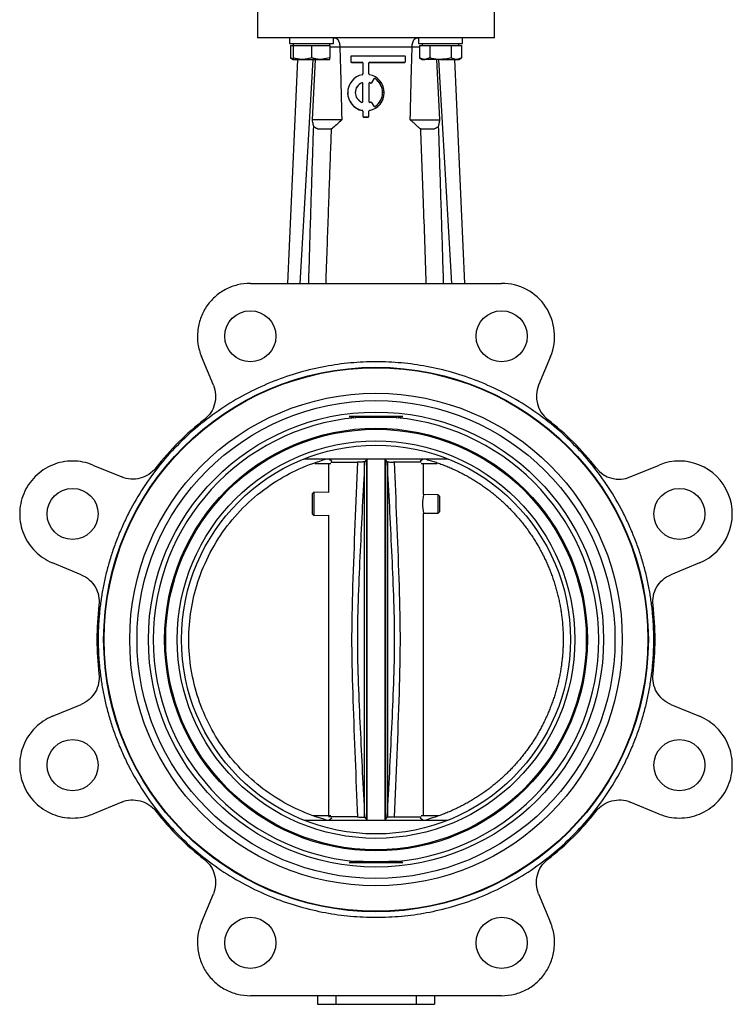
# Model space of a CAD drawing. Header units: millimetres. Extents: x 296 to 1495, y 17 to 1173.
# Tile 22 of 23: x 1300 to 1495, y 338 to 608. Entities that reach past the tile are written whole.
import ezdxf

# ---------------------------------------------------------------- set-up
doc = ezdxf.new("R2010")
doc.units = ezdxf.units.MM

msp = doc.modelspace()

# ---------------------------------------------------------------- linework, layer by layer
at = {"color": 7, "linetype": 'Continuous', "lineweight": 25}
for p, q in [((1365.17, 614.33), (1365.17, 603.33)), ((1430.17, 603.33), (1430.17, 614.33)), ((1373.99, 603.33), (1373.99, 601.73)), ((1385.99, 601.73), (1385.99, 603.33)), ((1409.35, 603.33), (1409.35, 601.73)), ((1421.35, 601.73), (1421.35, 603.33)), ((1373.99, 601.73), (1374.62, 601.73)), ((1374.22, 601.23), (1374.22, 597.8)), ((1374.22, 601.23), (1374.99, 601.23)), ((1374.62, 601.73), (1385.99, 601.73)), ((1374.99, 601.73), (1374.99, 601.23)), ((1374.99, 601.23), (1374.99, 597.8)), ((1374.99, 601.23), (1377.49, 601.23)), ((1377.49, 601.23), (1379.99, 601.23)), ((1379.99, 601.23), (1379.99, 597.8)), ((1379.99, 601.23), (1382.49, 601.23)), ((1382.49, 601.23), (1384.99, 601.23)), ((1384.99, 601.23), (1384.99, 601.73)), ((1384.99, 601.23), (1384.99, 597.8)), ((1407.58, 600.7), (1387.76, 600.7)), ((1409.35, 601.73), (1418.02, 601.73)), ((1409.57, 601.23), (1409.57, 597.8)), ((1409.57, 601.23), (1411.02, 601.23)), ((1410.35, 601.73), (1410.35, 601.23)), ((1411.02, 601.23), (1412.46, 601.23)), ((1412.46, 601.23), (1412.46, 597.8)), ((1412.46, 601.23), (1415.35, 601.23)), ((1415.35, 601.23), (1418.24, 601.23)), ((1418.02, 601.73), (1421.35, 601.73)), ((1418.24, 601.23), (1418.24, 597.8)), ((1418.24, 601.23), (1419.68, 601.23)), ((1419.68, 601.23), (1421.12, 601.23)), ((1420.35, 601.23), (1420.35, 601.73)), ((1421.12, 601.23), (1421.12, 597.8)), ((1376.18, 597.35), (1373.39, 535.98)), ((1374.22, 597.8), (1374.99, 597.35)), ((1374.99, 597.35), (1377.49, 597.35)), ((1376.87, 535.98), (1380.48, 597.35)), ((1377.49, 597.35), (1382.49, 597.35)), ((1380.24, 580.83), (1381.13, 597.35)), ((1384.99, 597.8), (1382.49, 597.35)), ((1382.49, 597.35), (1384.99, 597.35)), ((1390.74, 598.07), (1390.74, 596.82)), ((1390.74, 596.82), (1390.74, 596.77)), ((1405.53, 598.28), (1390.95, 598.28)), ((1390.95, 596.62), (1393.87, 596.62)), ((1390.95, 596.62), (1390.95, 596.56)), ((1390.95, 596.56), (1393.87, 596.56)), ((1393.87, 596.62), (1393.87, 596.56)), ((1395.95, 596.62), (1405.53, 596.62)), ((1395.95, 596.62), (1395.95, 596.56)), ((1395.95, 596.56), (1405.53, 596.56)), ((1405.53, 596.62), (1405.53, 596.56)), ((1405.74, 596.82), (1405.74, 598.07)), ((1405.74, 596.82), (1405.74, 596.77)), ((1409.57, 597.8), (1410.35, 597.35)), ((1410.35, 597.35), (1411.02, 597.35)), ((1412.46, 597.8), (1411.02, 597.35)), ((1415.35, 597.35), (1411.02, 597.35)), ((1414.21, 597.35), (1415.1, 580.83)), ((1418.47, 535.98), (1414.86, 597.35)), ((1415.35, 597.35), (1419.68, 597.35)), ((1419.16, 597.35), (1421.95, 535.98)), ((1419.68, 597.35), (1420.35, 597.35)), ((1420.35, 597.35), (1421.12, 597.8)), ((1394.07, 596.41), (1394.07, 593.39)), ((1395.74, 593.39), (1395.74, 596.41)), ((1397.09, 592.07), (1396.47, 590.99)), ((1397.09, 592.02), (1396.47, 590.94)), ((1397.09, 592.07), (1397.09, 592.02)), ((1397.39, 592.14), (1397.39, 592.09)), ((1393.79, 590.98), (1393.79, 590.93)), ((1394.07, 585.8), (1394.07, 590.79)), ((1395.74, 590.79), (1395.74, 585.8)), ((1396.03, 590.98), (1396.03, 590.93)), ((1396.19, 590.91), (1396.19, 590.86)), ((1396.47, 590.99), (1396.47, 590.94)), ((1389.91, 588.29), (1389.91, 588.24)), ((1399.91, 588.24), (1399.91, 588.29)), ((1393.91, 583.4), (1393.91, 583.35)), ((1394.07, 583.2), (1394.07, 581.84)), ((1395.74, 581.84), (1395.74, 583.2)), ((1395.91, 583.4), (1395.91, 583.35)), ((1396.47, 585.6), (1397.09, 584.51)), ((1394.07, 581.84), (1394.07, 581.79)), ((1394.28, 581.64), (1395.53, 581.64)), ((1394.28, 581.64), (1394.28, 581.58)), ((1394.28, 581.58), (1395.53, 581.58)), ((1395.53, 581.64), (1395.53, 581.58)), ((1395.74, 581.84), (1395.74, 581.79)), ((1381.61, 578.33), (1385.4, 578.33)), ((1385.54, 578.33), (1385.4, 578.33)), ((1409.94, 578.33), (1409.8, 578.33)), ((1409.94, 578.33), (1413.74, 578.33)), ((1363.23, 535.98), (1383.88, 535.98)), ((1383.88, 535.98), (1411.46, 535.98)), ((1411.46, 535.98), (1432.11, 535.98)), ((1353.11, 508.03), (1349.83, 515.93)), ((1445.51, 515.93), (1442.24, 508.03)), ((1405.02, 499.48), (1390.32, 499.48)), ((1320.07, 486.17), (1327.97, 482.9)), ((1377.91, 487.83), (1417.44, 487.83)), ((1380.88, 486.63), (1385.3, 486.63)), ((1384.67, 486.63), (1384.67, 478.63)), ((1384.86, 487.83), (1385.56, 487.26)), ((1395.02, 487.5), (1394.5, 487.01)), ((1394.5, 487.01), (1394.54, 486.84)), ((1395.07, 487.32), (1394.54, 486.84)), ((1395.06, 487.73), (1395.02, 487.5)), ((1395.02, 487.5), (1395.07, 487.32)), ((1395.17, 487.73), (1395.17, 388.93)), ((1400.17, 388.93), (1400.17, 487.73)), ((1400.27, 487.32), (1400.32, 487.5)), ((1400.8, 486.84), (1400.27, 487.32)), ((1400.32, 487.5), (1400.28, 487.73)), ((1410.04, 486.98), (1402.65, 486.98)), ((1409.78, 487.26), (1410.49, 487.83)), ((1410.04, 486.63), (1414.46, 486.63)), ((1410.67, 478.11), (1410.67, 486.63)), ((1467.37, 482.9), (1475.27, 486.17)), ((1380.61, 478.71), (1380.17, 478.28)), ((1380.17, 478.28), (1380.17, 472.76)), ((1384.67, 478.63), (1380.61, 478.71)), ((1380.61, 478.71), (1380.61, 472.33)), ((1414.73, 478.03), (1410.67, 478.11)), ((1415.17, 477.58), (1414.73, 478.03)), ((1414.73, 473.01), (1414.73, 478.03)), ((1415.17, 475.52), (1415.17, 477.58)), ((1415.17, 473.46), (1415.17, 475.52)), ((1380.17, 472.76), (1380.61, 472.33)), ((1380.61, 472.33), (1384.67, 472.41)), ((1384.67, 472.41), (1384.67, 390.03)), ((1410.67, 472.93), (1414.73, 473.01)), ((1410.67, 390.03), (1410.67, 472.93)), ((1414.73, 473.01), (1415.17, 473.46)), ((1316.87, 456.1), (1308.97, 459.38)), ((1486.37, 459.38), (1478.47, 456.1)), ((1308.97, 417.28), (1316.87, 420.56)), ((1478.47, 420.56), (1486.37, 417.28)), ((1327.97, 393.76), (1320.07, 390.49)), ((1475.27, 390.49), (1467.37, 393.76)), ((1377.91, 388.83), (1417.44, 388.83)), ((1385.3, 390.03), (1380.38, 390.03)), ((1385.56, 389.39), (1384.86, 388.83)), ((1394.5, 389.64), (1395.02, 389.16)), ((1394.54, 389.82), (1395.07, 389.34)), ((1395.07, 389.34), (1395.02, 389.16)), ((1395.02, 389.16), (1395.06, 388.93)), ((1400.27, 389.34), (1400.8, 389.82)), ((1400.32, 389.16), (1400.27, 389.34)), ((1400.28, 388.93), (1400.32, 389.16)), ((1400.84, 389.64), (1400.32, 389.16)), ((1402.65, 389.68), (1410.04, 389.68)), ((1410.49, 388.83), (1409.78, 389.39)), ((1414.96, 390.03), (1410.04, 390.03)), ((1390.32, 377.18), (1405.02, 377.18)), ((1349.83, 360.73), (1353.11, 368.63)), ((1442.24, 368.63), (1445.51, 360.73)), ((1432.11, 340.68), (1363.23, 340.68)), ((1381.67, 340.68), (1381.67, 338.33)), ((1386.67, 340.68), (1386.67, 338.33)), ((1408.67, 340.68), (1408.67, 338.33)), ((1413.67, 340.68), (1413.67, 338.33)), ((1381.67, 338.33), (1386.67, 338.33)), ((1386.67, 338.33), (1408.67, 338.33)), ((1408.67, 338.33), (1413.67, 338.33))]:
    msp.add_line(p, q, dxfattribs=at)
at = {"color": 8, "linetype": 'Continuous', "lineweight": 25}
for p, q in [((1384.99, 600.83), (1387.76, 600.83)), ((1407.58, 600.83), (1409.57, 600.83)), ((1392.7, 486.98), (1392.8, 487.25)), ((1402.54, 487.25), (1402.65, 486.98)), ((1392.8, 389.41), (1392.7, 389.68)), ((1402.65, 389.68), (1402.54, 389.41))]:
    msp.add_line(p, q, dxfattribs=at)
at = {"color": 7, "linetype": 'Continuous', "lineweight": 25}
for centre, radius in [((1363.23, 521.48), 7), ((1432.11, 521.48), 7), ((1397.67, 438.33), 74.64), ((1397.67, 438.33), 74.5), ((1397.67, 438.33), 67.5), ((1397.67, 438.33), 65.5), ((1397.67, 438.33), 62.37), ((1397.67, 438.33), 57.93), ((1397.67, 438.33), 57.63), ((1397.67, 438.33), 54.5), ((1397.67, 438.33), 53.3), ((1314.52, 472.77), 7), ((1480.82, 472.77), 7), ((1314.52, 403.89), 7), ((1480.82, 403.89), 7), ((1363.23, 355.18), 7), ((1432.11, 355.18), 7)]:
    msp.add_circle(centre, radius, dxfattribs=at)
for centre, radius, start, end in [((1390.95, 598.07), 0.208, 89.9617, 179.9616), ((1390.95, 596.82), 0.208, 180.0384, 270.0383), ((1390.95, 596.77), 0.208, 180.0384, 270.0383), ((1393.87, 596.41), 0.208, 0.0384, 90.0383), ((1393.87, 596.36), 0.208, 0.0384, 90.0383), ((1395.95, 596.41), 0.208, 89.9617, 179.9616), ((1395.95, 596.36), 0.208, 89.9617, 179.9616), ((1405.53, 598.07), 0.208, 0.0384, 90.0383), ((1405.53, 596.82), 0.208, 269.9617, 359.9616), ((1405.53, 596.77), 0.208, 269.9617, 359.9616), ((1394.9, 588.29), 4.99, 101.4778, 258.5222), ((1393.87, 593.39), 0.208, 281.4901, 359.9717), ((1395.95, 593.39), 0.208, 180.0283, 258.5099), ((1394.91, 588.29), 4.99, 281.4778, 78.5222), ((1397.27, 591.97), 0.208, 57.2997, 149.9358), ((1397.27, 591.92), 0.208, 57.2997, 149.9358), ((1394.92, 588.29), 4.57, 302.6701, 57.3299), ((1394.92, 588.24), 4.58, 0.0128, 57.3223), ((1394.9, 588.29), 2.91, 112.557, 247.443), ((1394.9, 588.24), 2.91, 112.5686, 179.9805), ((1393.87, 590.79), 0.208, 0.058, 112.6326), ((1393.87, 590.74), 0.208, 0.058, 112.6326), ((1395.95, 590.79), 0.208, 67.3674, 179.942), ((1395.95, 590.74), 0.208, 67.3674, 179.942), ((1394.91, 588.29), 2.92, 63.853, 67.4074), ((1394.91, 588.24), 2.92, 63.853, 67.4074), ((1396.29, 591.09), 0.208, 243.8427, 329.9372), ((1396.29, 591.04), 0.208, 243.8427, 329.9372), ((1394.9, 588.24), 5, 180.0306, 258.5076), ((1393.87, 585.8), 0.208, 247.3674, 359.942), ((1395.95, 585.8), 0.208, 180.058, 292.6326), ((1394.91, 588.24), 4.99, 281.4881, 359.9737), ((1393.87, 583.2), 0.208, 0.0283, 78.5099), ((1393.87, 583.15), 0.208, 0.0283, 78.5099), ((1395.95, 583.2), 0.208, 101.4901, 179.9717), ((1395.95, 583.15), 0.208, 101.4901, 179.9717), ((1394.91, 588.3), 2.92, 292.5926, 296.147), ((1396.29, 585.49), 0.208, 30.0628, 116.1573), ((1397.27, 584.62), 0.208, 210.0642, 302.7003), ((1394.28, 581.84), 0.208, 180.0384, 270.0383), ((1394.28, 581.79), 0.208, 180.0384, 270.0383), ((1395.53, 581.84), 0.208, 269.9617, 359.9616), ((1395.53, 581.79), 0.208, 269.9617, 359.9616), ((1432.11, 521.48), 14.5, 337.5, 90), ((1449.63, 504.97), 8, 157.5, 232.0574), ((1397.67, 438.33), 61.07, 95.3052, 264.6948), ((1397.67, 438.33), 61.07, 275.3052, 84.6948), ((1397.67, 438.33), 76.5, 37.9426, 52.0574), ((1480.82, 472.77), 14.5, 292.5, 112.5), ((1464.31, 490.29), 8, 217.9426, 292.5), ((1423.55, 475.52), 13.12, 169.0116, 190.9884)]:
    msp.add_arc(centre, radius, start, end, dxfattribs=at)
for points, knots in [([(1397.67, 603.33), (1395.54, 603.33), (1393.42, 603.33), (1389.24, 603.33), (1387.2, 603.33), (1383.27, 603.33), (1381.38, 603.33), (1377.85, 603.33), (1376.19, 603.33), (1373.19, 603.33), (1371.83, 603.33), (1369.47, 603.33), (1368.46, 603.33), (1366.83, 603.33), (1366.21, 603.33), (1365.38, 603.33), (1365.17, 603.33), (1365.17, 603.33)], [0, 0, 0, 0, 0.125, 0.125, 0.25, 0.25, 0.375, 0.375, 0.5, 0.5, 0.625, 0.625, 0.75, 0.75, 0.875, 0.875, 1, 1, 1, 1]), ([(1386.16, 603.33), (1386.2, 603.33), (1386.28, 603.33), (1386.39, 603.31), (1386.51, 603.28), (1386.62, 603.25), (1386.72, 603.2), (1386.82, 603.14), (1386.92, 603.07), (1387.01, 602.99), (1387.1, 602.9), (1387.19, 602.81), (1387.28, 602.68), (1387.38, 602.52), (1387.48, 602.32), (1387.56, 602.1), (1387.63, 601.87), (1387.69, 601.62), (1387.73, 601.36), (1387.76, 601.1), (1387.76, 600.92), (1387.76, 600.83)], [0, 0, 0, 0, 0.046595, 0.092921, 0.138949, 0.18465, 0.229996, 0.274963, 0.319528, 0.363672, 0.407382, 0.450649, 0.493468, 0.558927, 0.623544, 0.687391, 0.750574, 0.813238, 0.875558, 0.937739, 1, 1, 1, 1]), ([(1430.17, 603.33), (1430.17, 603.33), (1429.96, 603.33), (1429.13, 603.33), (1428.51, 603.33), (1426.88, 603.33), (1425.88, 603.33), (1423.51, 603.33), (1422.16, 603.33), (1419.15, 603.33), (1417.5, 603.33), (1413.96, 603.33), (1412.07, 603.33), (1408.14, 603.33), (1406.1, 603.33), (1401.92, 603.33), (1399.8, 603.33), (1397.67, 603.33)], [0, 0, 0, 0, 0.125, 0.125, 0.25, 0.25, 0.375, 0.375, 0.5, 0.5, 0.625, 0.625, 0.75, 0.75, 0.875, 0.875, 1, 1, 1, 1]), ([(1407.58, 600.83), (1407.58, 600.88), (1407.58, 600.98), (1407.59, 601.14), (1407.6, 601.29), (1407.62, 601.44), (1407.65, 601.58), (1407.68, 601.73), (1407.71, 601.86), (1407.75, 602), (1407.79, 602.13), (1407.84, 602.26), (1407.89, 602.38), (1407.95, 602.49), (1408.01, 602.6), (1408.1, 602.74), (1408.22, 602.89), (1408.39, 603.05), (1408.57, 603.18), (1408.76, 603.26), (1408.97, 603.32), (1409.11, 603.33), (1409.18, 603.33)], [0, 0, 0, 0, 0.035614, 0.07117, 0.106711, 0.142277, 0.177909, 0.213645, 0.249519, 0.285563, 0.321805, 0.35827, 0.394979, 0.431948, 0.469189, 0.506712, 0.585518, 0.665818, 0.747548, 0.830594, 0.914803, 1, 1, 1, 1]), ([(1387.76, 600.7), (1387.81, 599.08), (1387.91, 595.83), (1388.04, 590.9), (1388.17, 585.89), (1388.24, 582.53), (1388.28, 580.83)], [0, 0, 0, 0, 0.243994, 0.491991, 0.743993, 1, 1, 1, 1]), ([(1407.06, 580.83), (1407.1, 582.53), (1407.18, 585.89), (1407.3, 590.9), (1407.43, 595.83), (1407.53, 599.08), (1407.58, 600.7)], [0, 0, 0, 0, 0.256007, 0.508009, 0.756006, 1, 1, 1, 1]), ([(1407.58, 600.7), (1407.58, 600.72), (1407.58, 600.77), (1407.58, 600.81), (1407.58, 600.83)], [0, 0, 0, 0, 0.498744, 1, 1, 1, 1]), ([(1374.99, 597.46), (1374.96, 597.47), (1374.87, 597.5), (1374.72, 597.55), (1374.55, 597.63), (1374.39, 597.71), (1374.27, 597.77), (1374.22, 597.8)], [0, 0, 0, 0, 0.134144, 0.349227, 0.565745, 0.7828, 1, 1, 1, 1]), ([(1377.49, 597.35), (1377.43, 597.36), (1376.59, 597.36), (1375.76, 597.59), (1374.99, 597.8)], [0, 0, 0, 0, 0.0702006, 1, 1, 1, 1]), ([(1374.99, 597.8), (1374.99, 597.75), (1374.99, 597.48), (1374.99, 597.41), (1374.99, 597.35)], [0, 0, 0, 0, 0.211001, 1, 1, 1, 1]), ([(1379.99, 597.8), (1379.79, 597.74), (1379.49, 597.64), (1379.08, 597.54), (1378.77, 597.47), (1378.45, 597.42), (1378.13, 597.38), (1377.81, 597.36), (1377.6, 597.36), (1377.49, 597.35)], [0, 0, 0, 0, 0.247362, 0.371217, 0.495328, 0.620998, 0.746852, 0.873314, 1, 1, 1, 1]), ([(1382.49, 597.35), (1382.43, 597.36), (1382.18, 597.36), (1381.83, 597.38), (1381.44, 597.44), (1381.15, 597.49), (1380.86, 597.55), (1380.57, 597.63), (1380.28, 597.71), (1380.09, 597.77), (1379.99, 597.8)], [0, 0, 0, 0, 0.070023, 0.299925, 0.415217, 0.531473, 0.647858, 0.765019, 0.88247, 1, 1, 1, 1]), ([(1384.99, 597.35), (1384.99, 597.41), (1384.99, 597.48), (1384.99, 597.75), (1384.99, 597.8)], [0, 0, 0, 0, 0.788999, 1, 1, 1, 1]), ([(1411.02, 597.35), (1410.98, 597.36), (1410.89, 597.36), (1410.75, 597.37), (1410.58, 597.4), (1410.35, 597.45), (1410.13, 597.53), (1409.91, 597.63), (1409.74, 597.71), (1409.63, 597.77), (1409.57, 597.8)], [0, 0, 0, 0, 0.070022, 0.184831, 0.299806, 0.415254, 0.647861, 0.765021, 0.882471, 1, 1, 1, 1]), ([(1415.35, 597.35), (1415.12, 597.36), (1414.15, 597.38), (1413.19, 597.62), (1412.46, 597.8)], [0, 0, 0, 0, 0.231849, 1, 1, 1, 1]), ([(1418.24, 597.8), (1418.04, 597.75), (1417.1, 597.48), (1416.12, 597.41), (1415.35, 597.35)], [0, 0, 0, 0, 0.211001, 1, 1, 1, 1]), ([(1419.68, 597.35), (1419.64, 597.36), (1419.16, 597.36), (1418.68, 597.59), (1418.24, 597.8)], [0, 0, 0, 0, 0.070201, 1, 1, 1, 1]), ([(1421.12, 597.8), (1421.01, 597.74), (1420.83, 597.64), (1420.59, 597.54), (1420.41, 597.47), (1420.23, 597.42), (1420.05, 597.38), (1419.86, 597.36), (1419.74, 597.36), (1419.68, 597.35)], [0, 0, 0, 0, 0.247362, 0.371217, 0.495328, 0.620998, 0.746852, 0.873314, 1, 1, 1, 1]), ([(1388.28, 580.83), (1387.94, 580.83), (1387.5, 580.83), (1386.41, 580.83), (1385.77, 580.83), (1384.36, 580.83), (1383.58, 580.83), (1381.95, 580.83), (1381.1, 580.83), (1380.24, 580.83)], [0, 0, 0, 0, 0.25, 0.25, 0.5, 0.5, 0.75, 0.75, 1, 1, 1, 1]), ([(1380.59, 578.99), (1380.56, 579.16), (1380.48, 579.53), (1380.36, 580.14), (1380.29, 580.59), (1380.25, 580.83)], [0, 0, 0, 0, 0.2773304, 0.6107682, 1, 1, 1, 1]), ([(1388.28, 580.83), (1387.79, 580.37), (1386.89, 579.53), (1385.96, 578.7), (1385.54, 578.33)], [0, 0, 0, 0, 0.5446994, 1, 1, 1, 1]), ([(1409.8, 578.33), (1409.6, 578.51), (1409.18, 578.88), (1408.52, 579.47), (1407.81, 580.13), (1407.32, 580.59), (1407.06, 580.83)], [0, 0, 0, 0, 0.216325, 0.455087, 0.716307, 1, 1, 1, 1]), ([(1407.06, 580.83), (1407.4, 580.83), (1407.84, 580.83), (1408.93, 580.83), (1409.57, 580.83), (1410.98, 580.83), (1411.76, 580.83), (1413.39, 580.83), (1414.24, 580.83), (1415.1, 580.83)], [0, 0, 0, 0, 0.25, 0.25, 0.5, 0.5, 0.75, 0.75, 1, 1, 1, 1]), ([(1415.09, 580.83), (1415.06, 580.65), (1415.01, 580.3), (1414.92, 579.81), (1414.83, 579.38), (1414.77, 579.11), (1414.75, 578.98)], [0, 0, 0, 0, 0.2972418, 0.5630805, 0.7973746, 1, 1, 1, 1]), ([(1379.24, 535.98), (1379.33, 539), (1379.5, 544.98), (1379.77, 553.82), (1380.05, 562.42), (1380.32, 570.78), (1380.5, 576.28), (1380.59, 578.99)], [0, 0, 0, 0, 0.211029, 0.416543, 0.616543, 0.811029, 1, 1, 1, 1]), ([(1381.61, 578.33), (1381.54, 578.37), (1381.4, 578.44), (1381.2, 578.56), (1381, 578.7), (1380.8, 578.84), (1380.66, 578.94), (1380.59, 578.99)], [0, 0, 0, 0, 0.190644, 0.385572, 0.5852, 0.7899, 1, 1, 1, 1]), ([(1385.4, 578.33), (1385.31, 575.81), (1385.11, 570.62), (1384.82, 562.61), (1384.52, 554.14), (1384.2, 545.21), (1383.99, 539.11), (1383.88, 535.98)], [0, 0, 0, 0, 0.178336, 0.367504, 0.567504, 0.778336, 1, 1, 1, 1]), ([(1411.46, 535.98), (1411.2, 543.52), (1410.71, 557.63), (1410.19, 571.75), (1409.94, 578.33)], [0, 0, 0, 0, 0.533963, 1, 1, 1, 1]), ([(1414.75, 578.98), (1414.66, 578.92), (1414.5, 578.8), (1414.24, 578.63), (1413.99, 578.47), (1413.83, 578.38), (1413.74, 578.33)], [0, 0, 0, 0, 0.261682, 0.515116, 0.760967, 1, 1, 1, 1]), ([(1414.75, 578.98), (1414.84, 576.28), (1415.02, 570.8), (1415.29, 562.45), (1415.56, 553.85), (1415.84, 545), (1416.01, 539.01), (1416.1, 535.98)], [0, 0, 0, 0, 0.188374, 0.382561, 0.582561, 0.788374, 1, 1, 1, 1]), ([(1363.23, 535.98), (1362.04, 535.98), (1360.86, 535.83), (1358.56, 535.26), (1357.44, 534.83), (1355.35, 533.71), (1354.37, 533.02), (1352.61, 531.43), (1351.83, 530.52), (1350.51, 528.55), (1349.98, 527.48), (1349.18, 525.25), (1348.92, 524.08), (1348.68, 521.72), (1348.71, 520.52), (1349.06, 518.18), (1349.38, 517.03), (1349.83, 515.93)], [0, 0, 0, 0, 0.125, 0.125, 0.25, 0.25, 0.375, 0.375, 0.5, 0.5, 0.625, 0.625, 0.75, 0.75, 0.875, 0.875, 1, 1, 1, 1]), ([(1473.81, 438.33), (1473.81, 438.62), (1473.81, 439.2), (1473.79, 440.07), (1473.77, 440.95), (1473.73, 441.82), (1473.69, 442.68), (1473.63, 443.55), (1473.57, 444.42), (1473.49, 445.29), (1473.41, 446.15), (1473.32, 447.02), (1473.21, 447.88), (1473.1, 448.74), (1472.97, 449.6), (1472.84, 450.47), (1472.69, 451.33), (1472.38, 453.09), (1471.82, 455.76), (1470.89, 459.32), (1469.78, 462.86), (1468.48, 466.39), (1467, 469.88), (1464.76, 474.49), (1461.5, 480.09), (1456.88, 486.42), (1451.61, 492.26), (1445.76, 497.54), (1439.43, 502.15), (1432.74, 506.06), (1425.79, 509.22), (1418.71, 511.63), (1411.65, 513.29), (1404.64, 514.26), (1397.67, 514.58), (1390.7, 514.26), (1383.69, 513.29), (1376.63, 511.63), (1369.55, 509.22), (1362.6, 506.06), (1355.91, 502.15), (1349.58, 497.54), (1343.74, 492.26), (1338.46, 486.42), (1333.85, 480.09), (1330.58, 474.49), (1328.34, 469.88), (1326.86, 466.39), (1325.56, 462.86), (1324.45, 459.32), (1323.52, 455.76), (1322.9, 452.81), (1322.5, 450.47), (1322.24, 448.74), (1322.02, 447.02), (1321.84, 445.29), (1321.7, 443.55), (1321.6, 441.82), (1321.54, 440.07), (1321.53, 438.91), (1321.53, 438.33)], [0, 0, 0, 0, 0.00365, 0.007296, 0.010939, 0.014581, 0.01822, 0.021858, 0.025495, 0.029131, 0.032767, 0.036404, 0.040042, 0.043682, 0.047323, 0.050967, 0.054613, 0.058263, 0.073508, 0.088755, 0.104387, 0.120021, 0.135977, 0.151935, 0.184343, 0.217096, 0.250024, 0.282952, 0.315705, 0.348114, 0.380018, 0.411275, 0.441757, 0.470878, 0.5, 0.529121, 0.558243, 0.588726, 0.619983, 0.651887, 0.684296, 0.717048, 0.749977, 0.782905, 0.815658, 0.848066, 0.864022, 0.87998, 0.895612, 0.911246, 0.926491, 0.941738, 0.949034, 0.956318, 0.963595, 0.970868, 0.978142, 0.985419, 0.992704, 1, 1, 1, 1]), ([(1353.11, 508.03), (1353.44, 507.23), (1353.64, 506.37), (1353.75, 504.64), (1353.67, 503.77), (1353.23, 502.09), (1352.87, 501.29), (1351.91, 499.84), (1351.32, 499.19), (1350.63, 498.66)], [0, 0, 0, 0, 0.25, 0.25, 0.5, 0.5, 0.75, 0.75, 1, 1, 1, 1]), ([(1403.32, 499.13), (1402.86, 499.18), (1402.4, 499.2), (1401.46, 499.22), (1400.99, 499.22), (1400.04, 499.23), (1399.57, 499.23), (1398.62, 499.23), (1398.14, 499.23), (1396.72, 499.23), (1395.77, 499.23), (1394.36, 499.22), (1393.88, 499.22), (1392.94, 499.2), (1392.48, 499.18), (1392.02, 499.13)], [0, 0, 0, 0, 0.125, 0.125, 0.25, 0.25, 0.375, 0.375, 0.5, 0.5, 0.75, 0.75, 0.875, 0.875, 1, 1, 1, 1]), ([(1320.07, 486.17), (1318.32, 486.89), (1316.42, 487.27), (1312.62, 487.27), (1310.73, 486.89), (1307.22, 485.44), (1305.61, 484.37), (1302.93, 481.68), (1301.85, 480.07), (1300.4, 476.57), (1300.02, 474.67), (1300.02, 470.87), (1300.4, 468.98), (1301.85, 465.47), (1302.93, 463.86), (1305.61, 461.18), (1307.22, 460.1), (1308.97, 459.38)], [0, 0, 0, 0, 0.125, 0.125, 0.25, 0.25, 0.375, 0.375, 0.5, 0.5, 0.625, 0.625, 0.75, 0.75, 0.875, 0.875, 1, 1, 1, 1]), ([(1346.37, 438.33), (1346.37, 443.69), (1348.13, 454.85), (1356.13, 470.09), (1368.73, 481.8), (1379.04, 486.42), (1384.2, 487.83)], [0, 0, 0, 0, 0.313219, 0.652539, 0.991859, 1.305078, 1.305078, 1.305078, 1.305078]), ([(1385.33, 486.98), (1385.78, 486.98), (1386.71, 486.98), (1389.3, 486.98), (1391.56, 486.98), (1392.7, 486.98)], [0, 0, 0, 0, 0.319273, 0.659636, 1, 1, 1, 1]), ([(1392.7, 389.68), (1392.25, 400.34), (1391.58, 416.19), (1390.94, 437.3), (1391.49, 459.09), (1392.21, 475.66), (1392.7, 486.98)], [0, 0, 0, 0, 0.3287846, 0.4889745, 0.6506672, 1, 1, 1, 1]), ([(1394.54, 486.84), (1394.34, 482.79), (1393.92, 474.7), (1393.32, 462.56), (1392.78, 450.44), (1392.45, 438.33), (1392.78, 426.22), (1393.32, 414.1), (1393.92, 401.96), (1394.34, 393.87), (1394.54, 389.82)], [0, 0, 0, 0, 0.125239, 0.250437, 0.37548, 0.5, 0.62452, 0.749563, 0.874761, 1, 1, 1, 1]), ([(1394.5, 487.01), (1394.44, 487.01), (1394.31, 487.01), (1393.9, 487), (1393.36, 486.99), (1392.92, 486.98), (1392.7, 486.98)], [0, 0, 0, 0, 0.24983, 0.499595, 0.750174, 1, 1, 1, 1]), ([(1400.84, 487.01), (1400.79, 487.06), (1400.7, 487.14), (1400.53, 487.3), (1400.41, 487.41), (1400.32, 487.5)], [0, 0, 0, 0, 0.30885, 0.489048, 1, 1, 1, 1]), ([(1400.8, 486.84), (1400.8, 486.87), (1400.8, 486.93), (1400.83, 486.99), (1400.84, 487.01)], [0, 0, 0, 0, 0.498333, 1, 1, 1, 1]), ([(1400.8, 389.82), (1401.01, 393.87), (1401.42, 401.96), (1402.02, 414.1), (1402.56, 426.22), (1402.89, 438.33), (1402.56, 450.44), (1402.02, 462.56), (1401.42, 474.7), (1401.01, 482.79), (1400.8, 486.84)], [0, 0, 0, 0, 0.125239, 0.250437, 0.37548, 0.5, 0.62452, 0.749563, 0.874761, 1, 1, 1, 1]), ([(1400.84, 487.01), (1400.93, 487.01), (1401.13, 487.01), (1401.78, 486.99), (1402.36, 486.98), (1402.65, 486.98)], [0, 0, 0, 0, 0.339028, 0.678136, 1, 1, 1, 1]), ([(1402.65, 486.98), (1403.1, 476.31), (1403.77, 460.46), (1404.4, 439.34), (1403.85, 417.56), (1403.14, 401), (1402.65, 389.68)], [0, 0, 0, 0, 0.328988, 0.489075, 0.65086, 1, 1, 1, 1]), ([(1411.14, 487.83), (1411.36, 487.77), (1411.81, 487.64), (1412.48, 487.45), (1413.15, 487.24), (1413.81, 487.03), (1414.47, 486.8), (1415.13, 486.57), (1415.78, 486.33), (1416.43, 486.08), (1417.08, 485.82), (1417.72, 485.55), (1418.36, 485.27), (1419, 484.99), (1419.63, 484.69), (1420.26, 484.39), (1420.88, 484.08), (1421.5, 483.76), (1422.12, 483.43), (1422.73, 483.1), (1423.33, 482.75), (1423.94, 482.4), (1424.53, 482.04), (1425.12, 481.67), (1425.71, 481.29), (1426.29, 480.91), (1426.87, 480.51), (1427.44, 480.11), (1428, 479.7), (1428.56, 479.29), (1429.12, 478.86), (1429.67, 478.43), (1430.21, 477.99), (1430.74, 477.55), (1431.27, 477.09), (1431.8, 476.63), (1432.31, 476.17), (1432.83, 475.69), (1433.33, 475.21), (1433.83, 474.72), (1434.32, 474.23), (1434.8, 473.73), (1435.28, 473.22), (1435.75, 472.7), (1436.22, 472.18), (1436.67, 471.66), (1437.12, 471.12), (1437.56, 470.58), (1438, 470.04), (1438.43, 469.49), (1438.85, 468.93), (1439.26, 468.37), (1439.66, 467.8), (1440.06, 467.23), (1440.45, 466.65), (1440.83, 466.06), (1441.2, 465.47), (1441.57, 464.88), (1441.93, 464.28), (1442.27, 463.68), (1442.61, 463.07), (1442.95, 462.45), (1443.27, 461.84), (1443.59, 461.21), (1443.89, 460.59), (1444.19, 459.96), (1444.48, 459.32), (1444.76, 458.68), (1445.03, 458.04), (1445.3, 457.4), (1445.55, 456.75), (1445.8, 456.09), (1446.04, 455.44), (1446.26, 454.78), (1446.48, 454.12), (1446.69, 453.45), (1446.89, 452.78), (1447.09, 452.11), (1447.27, 451.44), (1447.44, 450.76), (1447.61, 450.09), (1447.76, 449.41), (1447.91, 448.72), (1448.05, 448.04), (1448.17, 447.35), (1448.29, 446.67), (1448.4, 445.98), (1448.5, 445.29), (1448.59, 444.59), (1448.67, 443.9), (1448.74, 443.21), (1448.8, 442.51), (1448.85, 441.82), (1448.9, 441.12), (1448.93, 440.42), (1448.95, 439.73), (1448.97, 439.03), (1448.97, 438.56), (1448.97, 438.33)], [0, 0, 0, 0, 0.010422, 0.020844, 0.031265, 0.041687, 0.052108, 0.062529, 0.072949, 0.08337, 0.09379, 0.104211, 0.114631, 0.12505, 0.13547, 0.145889, 0.156309, 0.166728, 0.177147, 0.187566, 0.197984, 0.208403, 0.218821, 0.229239, 0.239657, 0.250075, 0.260493, 0.27091, 0.281328, 0.291745, 0.302162, 0.312579, 0.322996, 0.333413, 0.34383, 0.354247, 0.364663, 0.37508, 0.385496, 0.395912, 0.406328, 0.416744, 0.42716, 0.437576, 0.447992, 0.458408, 0.468823, 0.479239, 0.489654, 0.50007, 0.510485, 0.520901, 0.531316, 0.541731, 0.552146, 0.562561, 0.572977, 0.583392, 0.593807, 0.604222, 0.614637, 0.625051, 0.635466, 0.645881, 0.656296, 0.666711, 0.677126, 0.687541, 0.697956, 0.70837, 0.718785, 0.7292, 0.739615, 0.75003, 0.760445, 0.77086, 0.781275, 0.79169, 0.802105, 0.81252, 0.822935, 0.83335, 0.843765, 0.85418, 0.864596, 0.875011, 0.885426, 0.895842, 0.906257, 0.916673, 0.927088, 0.937504, 0.94792, 0.958336, 0.968752, 0.979168, 0.989584, 1, 1, 1, 1]), ([(1337.34, 485.37), (1336.81, 484.68), (1336.16, 484.09), (1334.71, 483.13), (1333.91, 482.77), (1332.23, 482.33), (1331.36, 482.25), (1329.63, 482.36), (1328.77, 482.56), (1327.97, 482.9)], [0, 0, 0, 0, 0.25, 0.25, 0.5, 0.5, 0.75, 0.75, 1, 1, 1, 1]), ([(1316.87, 456.1), (1317.67, 455.77), (1318.42, 455.31), (1319.73, 454.17), (1320.29, 453.49), (1321.16, 451.99), (1321.47, 451.17), (1321.82, 449.47), (1321.86, 448.59), (1321.75, 447.73)], [0, 0, 0, 0, 0.25, 0.25, 0.5, 0.5, 0.75, 0.75, 1, 1, 1, 1]), ([(1473.59, 447.73), (1473.48, 448.59), (1473.52, 449.47), (1473.87, 451.17), (1474.18, 451.99), (1475.05, 453.49), (1475.61, 454.17), (1476.92, 455.31), (1477.67, 455.77), (1478.47, 456.1)], [0, 0, 0, 0, 0.25, 0.25, 0.5, 0.5, 0.75, 0.75, 1, 1, 1, 1]), ([(1321.53, 438.33), (1321.53, 438.04), (1321.53, 437.46), (1321.55, 436.59), (1321.57, 435.71), (1321.61, 434.84), (1321.65, 433.98), (1321.71, 433.11), (1321.77, 432.24), (1321.85, 431.37), (1321.93, 430.51), (1322.03, 429.64), (1322.13, 428.78), (1322.24, 427.92), (1322.37, 427.05), (1322.5, 426.19), (1322.65, 425.33), (1322.96, 423.57), (1323.52, 420.9), (1324.45, 417.34), (1325.56, 413.8), (1326.86, 410.27), (1328.34, 406.78), (1330.58, 402.16), (1333.85, 396.57), (1338.46, 390.24), (1343.74, 384.39), (1349.58, 379.12), (1355.91, 374.5), (1362.6, 370.6), (1369.55, 367.44), (1376.63, 365.03), (1383.69, 363.37), (1390.7, 362.4), (1397.67, 362.08), (1404.64, 362.4), (1411.65, 363.37), (1418.71, 365.03), (1425.79, 367.44), (1432.74, 370.6), (1439.43, 374.5), (1445.76, 379.12), (1451.61, 384.39), (1456.88, 390.24), (1461.5, 396.57), (1464.76, 402.16), (1467, 406.78), (1468.48, 410.27), (1469.78, 413.8), (1470.89, 417.34), (1471.82, 420.9), (1472.44, 423.85), (1472.84, 426.19), (1473.1, 427.92), (1473.32, 429.64), (1473.5, 431.37), (1473.64, 433.11), (1473.74, 434.84), (1473.8, 436.59), (1473.81, 437.75), (1473.81, 438.33)], [0, 0, 0, 0, 0.0036497, 0.007296, 0.0109395, 0.0145806, 0.0182198, 0.0218577, 0.0254945, 0.0291309, 0.0327674, 0.0364043, 0.0400422, 0.0436816, 0.0473228, 0.0509665, 0.0546131, 0.058263, 0.0735077, 0.0887546, 0.1043865, 0.1200206, 0.1359768, 0.1519351, 0.1843433, 0.2170962, 0.2500243, 0.2829525, 0.3157054, 0.3481136, 0.3800181, 0.4112746, 0.4417575, 0.4708779, 0.5000005, 0.5291209, 0.5582435, 0.5887263, 0.6199829, 0.6518873, 0.6842955, 0.7170485, 0.7499766, 0.7829047, 0.8156577, 0.8480659, 0.864022, 0.8799803, 0.8956123, 0.9112464, 0.9264911, 0.9417379, 0.9490338, 0.9563183, 0.9635952, 0.9708684, 0.9781417, 0.9854188, 0.9927036, 1, 1, 1, 1]), ([(1383.12, 389.14), (1377.87, 390.69), (1372.86, 393.09), (1363.86, 399.36), (1359.86, 403.23), (1353.29, 412.01), (1350.72, 416.94), (1347.26, 427.35), (1346.37, 432.84), (1346.37, 438.33)], [0, 0, 0, 0, 0.25, 0.25, 0.5, 0.5, 0.75, 0.75, 1, 1, 1, 1]), ([(1448.97, 438.33), (1448.97, 438.1), (1448.97, 437.64), (1448.95, 436.96), (1448.93, 436.27), (1448.9, 435.59), (1448.86, 434.9), (1448.81, 434.22), (1448.75, 433.53), (1448.68, 432.85), (1448.6, 432.17), (1448.51, 431.49), (1448.42, 430.81), (1448.31, 430.13), (1448.2, 429.46), (1448.08, 428.78), (1447.94, 428.11), (1447.8, 427.44), (1447.65, 426.77), (1447.49, 426.1), (1447.33, 425.44), (1447.15, 424.77), (1446.96, 424.11), (1446.77, 423.45), (1446.56, 422.8), (1446.35, 422.15), (1446.13, 421.5), (1445.9, 420.85), (1445.66, 420.21), (1445.42, 419.57), (1445.16, 418.93), (1444.9, 418.3), (1444.63, 417.67), (1444.35, 417.04), (1444.06, 416.42), (1443.76, 415.8), (1443.46, 415.19), (1443.14, 414.58), (1442.82, 413.97), (1442.49, 413.37), (1442.15, 412.77), (1441.81, 412.18), (1441.45, 411.59), (1441.09, 411.01), (1440.72, 410.43), (1440.35, 409.86), (1439.96, 409.29), (1439.57, 408.73), (1439.17, 408.17), (1438.76, 407.62), (1438.35, 407.07), (1437.93, 406.53), (1437.5, 406), (1437.06, 405.47), (1436.62, 404.94), (1436.17, 404.43), (1435.72, 403.91), (1435.25, 403.41), (1434.78, 402.91), (1434.31, 402.42), (1433.82, 401.93), (1433.33, 401.45), (1432.84, 400.98), (1432.33, 400.51), (1431.82, 400.05), (1431.31, 399.6), (1430.79, 399.15), (1430.26, 398.71), (1429.73, 398.28), (1429.19, 397.85), (1428.65, 397.44), (1428.1, 397.03), (1427.54, 396.62), (1426.98, 396.23), (1426.42, 395.84), (1425.85, 395.46), (1425.27, 395.09), (1424.69, 394.72), (1424.11, 394.36), (1423.52, 394.02), (1422.92, 393.67), (1422.32, 393.34), (1421.72, 393.02), (1421.11, 392.7), (1420.5, 392.39), (1419.89, 392.09), (1419.27, 391.79), (1418.64, 391.51), (1418.01, 391.23), (1417.38, 390.97), (1416.75, 390.71), (1416.11, 390.46), (1415.47, 390.21), (1414.82, 389.98), (1414.18, 389.76), (1413.53, 389.54), (1412.87, 389.33), (1412.44, 389.2), (1412.22, 389.14)], [0, 0, 0, 0, 0.010415, 0.020829, 0.031244, 0.041658, 0.052073, 0.062487, 0.072901, 0.083316, 0.09373, 0.104144, 0.114558, 0.124972, 0.135386, 0.1458, 0.156214, 0.166627, 0.177041, 0.187455, 0.197869, 0.208282, 0.218696, 0.22911, 0.239524, 0.249937, 0.260351, 0.270765, 0.281179, 0.291592, 0.302006, 0.31242, 0.322834, 0.333248, 0.343662, 0.354076, 0.36449, 0.374904, 0.385318, 0.395732, 0.406146, 0.416561, 0.426975, 0.437389, 0.447804, 0.458219, 0.468633, 0.479048, 0.489463, 0.499878, 0.510293, 0.520708, 0.531124, 0.541539, 0.551955, 0.56237, 0.572786, 0.583202, 0.593618, 0.604035, 0.614451, 0.624868, 0.635284, 0.645701, 0.656118, 0.666535, 0.676953, 0.68737, 0.697788, 0.708206, 0.718624, 0.729043, 0.739461, 0.74988, 0.760299, 0.770718, 0.781137, 0.791557, 0.801976, 0.812396, 0.822817, 0.833237, 0.843658, 0.854079, 0.8645, 0.874921, 0.885343, 0.895765, 0.906187, 0.91661, 0.927033, 0.937456, 0.947879, 0.958303, 0.968727, 0.979151, 0.989575, 1, 1, 1, 1]), ([(1321.75, 428.93), (1321.86, 428.07), (1321.82, 427.19), (1321.47, 425.49), (1321.16, 424.67), (1320.29, 423.17), (1319.73, 422.49), (1318.42, 421.35), (1317.67, 420.89), (1316.87, 420.56)], [0, 0, 0, 0, 0.25, 0.25, 0.5, 0.5, 0.75, 0.75, 1, 1, 1, 1]), ([(1478.47, 420.56), (1477.67, 420.89), (1476.92, 421.35), (1475.61, 422.49), (1475.05, 423.17), (1474.18, 424.67), (1473.87, 425.49), (1473.52, 427.19), (1473.48, 428.07), (1473.59, 428.93)], [0, 0, 0, 0, 0.25, 0.25, 0.5, 0.5, 0.75, 0.75, 1, 1, 1, 1]), ([(1308.97, 417.28), (1307.22, 416.56), (1305.61, 415.48), (1302.93, 412.8), (1301.85, 411.19), (1300.4, 407.68), (1300.02, 405.79), (1300.02, 401.99), (1300.4, 400.09), (1301.85, 396.59), (1302.93, 394.98), (1305.61, 392.29), (1307.22, 391.22), (1310.73, 389.77), (1312.62, 389.39), (1316.42, 389.39), (1318.32, 389.77), (1320.07, 390.49)], [0, 0, 0, 0, 0.125, 0.125, 0.25, 0.25, 0.375, 0.375, 0.5, 0.5, 0.625, 0.625, 0.75, 0.75, 0.875, 0.875, 1, 1, 1, 1]), ([(1475.27, 390.49), (1477.02, 389.77), (1478.92, 389.39), (1482.72, 389.39), (1484.62, 389.77), (1488.12, 391.22), (1489.73, 392.29), (1492.41, 394.98), (1493.49, 396.59), (1494.94, 400.09), (1495.32, 401.99), (1495.32, 405.79), (1494.94, 407.68), (1493.49, 411.19), (1492.41, 412.8), (1489.73, 415.48), (1488.12, 416.56), (1486.37, 417.28)], [0, 0, 0, 0, 0.125, 0.125, 0.25, 0.25, 0.375, 0.375, 0.5, 0.5, 0.625, 0.625, 0.75, 0.75, 0.875, 0.875, 1, 1, 1, 1]), ([(1327.97, 393.76), (1328.77, 394.1), (1329.63, 394.3), (1331.36, 394.41), (1332.23, 394.33), (1333.91, 393.89), (1334.71, 393.53), (1336.16, 392.57), (1336.81, 391.98), (1337.34, 391.29)], [0, 0, 0, 0, 0.25, 0.25, 0.5, 0.5, 0.75, 0.75, 1, 1, 1, 1]), ([(1458, 391.29), (1458.53, 391.98), (1459.18, 392.57), (1460.63, 393.53), (1461.43, 393.89), (1463.11, 394.33), (1463.98, 394.41), (1465.71, 394.3), (1466.57, 394.1), (1467.37, 393.76)], [0, 0, 0, 0, 0.25, 0.25, 0.5, 0.5, 0.75, 0.75, 1, 1, 1, 1]), ([(1392.7, 389.68), (1392.92, 389.68), (1393.36, 389.67), (1393.9, 389.66), (1394.31, 389.65), (1394.44, 389.65), (1394.5, 389.64)], [0, 0, 0, 0, 0.249827, 0.5004054, 0.7501708, 1, 1, 1, 1]), ([(1394.5, 389.64), (1394.51, 389.67), (1394.54, 389.73), (1394.54, 389.79), (1394.54, 389.82)], [0, 0, 0, 0, 0.50489, 1, 1, 1, 1]), ([(1400.84, 389.64), (1400.83, 389.67), (1400.8, 389.73), (1400.8, 389.79), (1400.8, 389.82)], [0, 0, 0, 0, 0.444988, 1, 1, 1, 1]), ([(1402.65, 389.68), (1402.35, 389.68), (1401.75, 389.67), (1401.11, 389.65), (1400.93, 389.65), (1400.84, 389.64)], [0, 0, 0, 0, 0.340443, 0.680834, 1, 1, 1, 1]), ([(1350.63, 378), (1351.32, 377.47), (1351.91, 376.82), (1352.87, 375.37), (1353.23, 374.57), (1353.67, 372.89), (1353.75, 372.02), (1353.64, 370.29), (1353.44, 369.43), (1353.11, 368.63)], [0, 0, 0, 0, 0.25, 0.25, 0.5, 0.5, 0.75, 0.75, 1, 1, 1, 1]), ([(1442.24, 368.63), (1441.9, 369.43), (1441.7, 370.29), (1441.59, 372.02), (1441.67, 372.89), (1442.11, 374.57), (1442.47, 375.37), (1443.43, 376.82), (1444.02, 377.47), (1444.71, 378)], [0, 0, 0, 0, 0.25, 0.25, 0.5, 0.5, 0.75, 0.75, 1, 1, 1, 1]), ([(1403.32, 377.52), (1402.86, 377.48), (1402.4, 377.46), (1401.46, 377.44), (1400.99, 377.43), (1400.04, 377.43), (1399.57, 377.43), (1398.62, 377.43), (1398.14, 377.43), (1396.72, 377.43), (1395.77, 377.43), (1394.36, 377.43), (1393.88, 377.44), (1392.94, 377.46), (1392.48, 377.48), (1392.02, 377.52)], [0, 0, 0, 0, 0.125, 0.125, 0.25, 0.25, 0.375, 0.375, 0.5, 0.5, 0.75, 0.75, 0.875, 0.875, 1, 1, 1, 1]), ([(1349.83, 360.73), (1349.38, 359.63), (1349.06, 358.48), (1348.71, 356.13), (1348.68, 354.94), (1348.92, 352.58), (1349.18, 351.41), (1349.98, 349.18), (1350.51, 348.11), (1351.83, 346.14), (1352.61, 345.23), (1354.37, 343.64), (1355.35, 342.95), (1357.44, 341.83), (1358.56, 341.4), (1360.86, 340.83), (1362.04, 340.68), (1363.23, 340.68)], [0, 0, 0, 0, 0.125, 0.125, 0.25, 0.25, 0.375, 0.375, 0.5, 0.5, 0.625, 0.625, 0.75, 0.75, 0.875, 0.875, 1, 1, 1, 1]), ([(1432.11, 340.68), (1433.3, 340.68), (1434.48, 340.83), (1436.79, 341.4), (1437.9, 341.83), (1439.99, 342.95), (1440.97, 343.64), (1442.73, 345.23), (1443.51, 346.14), (1444.83, 348.11), (1445.36, 349.18), (1446.16, 351.41), (1446.43, 352.58), (1446.66, 354.94), (1446.63, 356.13), (1446.28, 358.48), (1445.96, 359.63), (1445.51, 360.73)], [0, 0, 0, 0, 0.125, 0.125, 0.25, 0.25, 0.375, 0.375, 0.5, 0.5, 0.625, 0.625, 0.75, 0.75, 0.875, 0.875, 1, 1, 1, 1])]:
    msp.add_open_spline(points, degree=3, knots=knots, dxfattribs=at)
for points in [[(1387.76, 600.7), (1387.76, 600.74), (1387.76, 600.79), (1387.76, 600.83)], [(1390.32, 499.48), (1390.88, 499.35), (1391.45, 499.24), (1392.02, 499.13)], [(1403.32, 499.13), (1403.89, 499.24), (1404.46, 499.35), (1405.02, 499.48)], [(1350.63, 498.66), (1345.68, 494.8), (1341.2, 490.32), (1337.34, 485.37)], [(1394.54, 389.82), (1394.54, 390.72), (1394.54, 392.52), (1394.54, 396.72), (1394.54, 401.89), (1394.54, 408.01), (1394.54, 414.89), (1394.54, 422.36), (1394.54, 430.24), (1394.54, 438.33), (1394.54, 446.42), (1394.54, 454.3), (1394.54, 461.77), (1394.54, 468.65), (1394.54, 474.77), (1394.54, 479.94), (1394.54, 484.13), (1394.54, 485.94), (1394.54, 486.84)], [(1395.07, 487.32), (1395.07, 486.41), (1395.07, 484.59), (1395.07, 480.34), (1395.07, 475.13), (1395.07, 468.95), (1395.07, 462), (1395.07, 454.45), (1395.07, 446.5), (1395.07, 438.33), (1395.07, 430.16), (1395.07, 422.21), (1395.07, 414.66), (1395.07, 407.71), (1395.07, 401.53), (1395.07, 396.31), (1395.07, 392.07), (1395.07, 390.25), (1395.07, 389.34)], [(1400.27, 487.32), (1400.27, 486.41), (1400.27, 484.59), (1400.27, 480.34), (1400.27, 475.13), (1400.27, 468.95), (1400.27, 462), (1400.27, 454.45), (1400.27, 446.5), (1400.27, 438.33), (1400.27, 430.16), (1400.27, 422.21), (1400.27, 414.66), (1400.27, 407.71), (1400.27, 401.53), (1400.27, 396.31), (1400.27, 392.07), (1400.27, 390.25), (1400.27, 389.34)], [(1400.8, 486.84), (1400.8, 485.94), (1400.8, 484.13), (1400.8, 479.94), (1400.8, 474.77), (1400.8, 468.65), (1400.8, 461.77), (1400.8, 454.3), (1400.8, 446.42), (1400.8, 438.33), (1400.8, 430.24), (1400.8, 422.36), (1400.8, 414.89), (1400.8, 408.01), (1400.8, 401.89), (1400.8, 396.72), (1400.8, 392.52), (1400.8, 390.72), (1400.8, 389.82)], [(1321.75, 447.73), (1320.98, 441.49), (1320.98, 435.17), (1321.75, 428.93)], [(1473.59, 428.93), (1474.36, 435.17), (1474.36, 441.49), (1473.59, 447.73)], [(1337.34, 391.29), (1341.2, 386.34), (1345.68, 381.86), (1350.63, 378)], [(1384.11, 388.83), (1383.78, 388.93), (1383.45, 389.03), (1383.12, 389.14)], [(1392.7, 389.68), (1391.56, 389.68), (1389.28, 389.68), (1386.72, 389.68), (1385, 389.68), (1384.78, 389.68), (1384.67, 389.68)], [(1411.23, 388.83), (1411.56, 388.93), (1411.89, 389.03), (1412.22, 389.14)], [(1444.71, 378), (1449.66, 381.86), (1454.14, 386.34), (1458, 391.29)], [(1392.02, 377.52), (1391.45, 377.42), (1390.88, 377.31), (1390.32, 377.18)], [(1405.02, 377.18), (1404.46, 377.31), (1403.89, 377.42), (1403.32, 377.52)]]:
    msp.add_open_spline(points, degree=3, dxfattribs=at)

doc.saveas('drawing.dxf')
